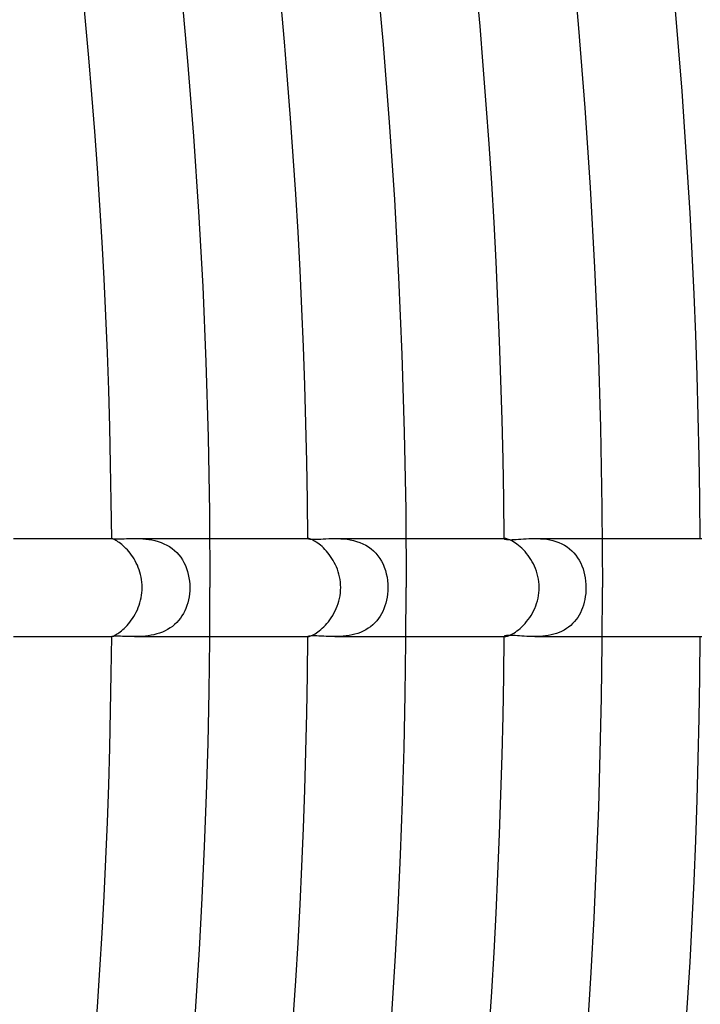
# Model space of a CAD drawing. Header units: millimetres. Extents: x -430 to 430, y -430 to 430.
# Tile 83 of 116: x 245 to 273, y -17 to 23. Entities that reach past the tile are written whole.
import ezdxf

# ---------------------------------------------------------------- set-up
doc = ezdxf.new("R2010")
doc.units = ezdxf.units.MM
doc.layers.add('HIDDEN', color=7, linetype='Continuous')
doc.layers.add('THICK', color=7, linetype='Continuous')

msp = doc.modelspace()

# ---------------------------------------------------------------- linework, layer by layer
at = {"layer": 'HIDDEN'}
for p, q in [((248.992, 2), (248.992, 2)), ((248.992, 2), (248.992, 2)), ((248.992, 2), (248.992, 2)), ((248.992, 2), (248.992, 2)), ((248.992, 2), (248.992, 2)), ((248.992, 2), (248.992, 2)), ((248.992, 2), (248.999, 1.999)), ((248.999, 1.999), (249.015, 1.997)), ((249.015, 1.997), (249.042, 1.993)), ((249.042, 1.993), (249.08, 1.99)), ((249.08, 1.99), (249.127, 1.988)), ((249.127, 1.988), (249.185, 1.986)), ((249.185, 1.986), (249.252, 1.985)), ((249.252, 1.985), (249.328, 1.986)), ((249.328, 1.986), (249.413, 1.988)), ((249.413, 1.988), (249.505, 1.991)), ((249.505, 1.991), (249.603, 1.994)), ((249.603, 1.994), (249.706, 1.997)), ((249.706, 1.997), (249.814, 1.999)), ((249.814, 1.999), (249.926, 2)), ((249.926, 2), (250.037, 1.999)), ((249.926, 2), (252.992, 2)), ((250.037, 1.999), (250.151, 1.995)), ((250.151, 1.995), (250.268, 1.989)), ((250.268, 1.989), (250.388, 1.978)), ((250.388, 1.978), (250.511, 1.962)), ((250.511, 1.962), (250.634, 1.941)), ((250.634, 1.941), (250.758, 1.913)), ((250.758, 1.913), (250.882, 1.879)), ((250.882, 1.879), (251.004, 1.837)), ((251.004, 1.837), (251.123, 1.788)), ((251.123, 1.788), (251.237, 1.731)), ((251.237, 1.731), (251.347, 1.667)), ((251.347, 1.667), (251.452, 1.594)), ((256.993, 1.999), (256.992, 1.999)), ((256.992, 1.999), (256.992, 1.998)), ((256.992, 1.998), (256.997, 1.994)), ((256.994, 2), (256.993, 1.999)), ((256.995, 2), (256.994, 2)), ((256.997, 2), (256.995, 2)), ((256.999, 2), (256.997, 2)), ((256.997, 1.994), (257.011, 1.99)), ((257.011, 1.99), (257.036, 1.984)), ((257.036, 1.984), (257.071, 1.979)), ((257.071, 1.979), (257.117, 1.975)), ((257.117, 1.975), (257.175, 1.972)), ((257.175, 1.972), (257.244, 1.971)), ((257.244, 1.971), (257.326, 1.972)), ((257.326, 1.972), (257.416, 1.975)), ((257.416, 1.975), (257.514, 1.979)), ((257.514, 1.979), (257.618, 1.985)), ((257.618, 1.985), (257.729, 1.99)), ((257.729, 1.99), (257.844, 1.995)), ((257.844, 1.995), (257.964, 1.999)), ((257.964, 1.999), (258.089, 2)), ((258.089, 2), (258.211, 1.999)), ((258.089, 2), (260.992, 2)), ((258.211, 1.999), (258.335, 1.993)), ((258.335, 1.993), (258.463, 1.984)), ((258.463, 1.984), (258.591, 1.969)), ((258.591, 1.969), (258.721, 1.948)), ((258.721, 1.948), (258.851, 1.919)), ((258.851, 1.919), (258.981, 1.883)), ((258.981, 1.883), (259.108, 1.839)), ((259.108, 1.839), (259.231, 1.787)), ((259.231, 1.787), (259.349, 1.726)), ((259.349, 1.726), (259.463, 1.656)), ((259.463, 1.656), (259.571, 1.578)), ((264.996, 1.996), (264.993, 1.994)), ((264.993, 1.994), (264.993, 1.992)), ((264.993, 1.992), (264.996, 1.986)), ((264.999, 1.998), (264.996, 1.996)), ((264.996, 1.986), (265.007, 1.979)), ((265.005, 1.999), (264.999, 1.998)), ((265.011, 2), (265.005, 1.999)), ((265.007, 1.979), (265.026, 1.972)), ((265.019, 2), (265.011, 2)), ((265.026, 1.972), (265.053, 1.966)), ((265.053, 1.966), (265.089, 1.96)), ((265.089, 1.96), (265.133, 1.956)), ((265.133, 1.956), (265.186, 1.953)), ((265.186, 1.953), (265.248, 1.952)), ((265.248, 1.952), (265.319, 1.953)), ((265.319, 1.953), (265.397, 1.956)), ((265.397, 1.956), (265.482, 1.961)), ((265.482, 1.961), (265.575, 1.967)), ((265.575, 1.967), (265.674, 1.974)), ((265.674, 1.974), (265.779, 1.981)), ((265.779, 1.981), (265.888, 1.988)), ((265.888, 1.988), (266.002, 1.994)), ((266.002, 1.994), (266.119, 1.998)), ((266.119, 1.998), (266.239, 2)), ((266.239, 2), (266.36, 1.998)), ((266.239, 2), (268.993, 2)), ((266.36, 1.998), (266.483, 1.993)), ((266.483, 1.993), (266.607, 1.982)), ((266.607, 1.982), (266.733, 1.966)), ((266.733, 1.966), (266.859, 1.944)), ((266.859, 1.944), (266.983, 1.915)), ((266.983, 1.915), (267.106, 1.879)), ((267.106, 1.879), (267.226, 1.835)), ((267.226, 1.835), (267.343, 1.783)), ((267.343, 1.783), (267.454, 1.723)), ((267.454, 1.723), (267.56, 1.656)), ((267.56, 1.656), (267.66, 1.582)), ((251.452, 1.594), (251.551, 1.514)), ((251.551, 1.514), (251.644, 1.427)), ((251.644, 1.427), (251.729, 1.333)), ((251.729, 1.333), (251.807, 1.233)), ((251.807, 1.233), (251.877, 1.126)), ((259.571, 1.578), (259.671, 1.491)), ((259.671, 1.491), (259.764, 1.397)), ((259.764, 1.397), (259.85, 1.295)), ((259.85, 1.295), (259.927, 1.186)), ((267.66, 1.582), (267.754, 1.5)), ((267.754, 1.5), (267.841, 1.411)), ((267.841, 1.411), (267.92, 1.317)), ((267.92, 1.317), (267.992, 1.217)), ((267.992, 1.217), (268.057, 1.111)), ((251.877, 1.126), (251.94, 1.015)), ((251.94, 1.015), (251.996, 0.899)), ((251.996, 0.899), (252.044, 0.779)), ((259.927, 1.186), (259.996, 1.071)), ((259.996, 1.071), (260.056, 0.951)), ((260.056, 0.951), (260.109, 0.825)), ((260.109, 0.825), (260.153, 0.695)), ((268.057, 1.111), (268.115, 1)), ((268.115, 1), (268.166, 0.885)), ((268.166, 0.885), (268.21, 0.766)), ((252.044, 0.779), (252.084, 0.655)), ((252.084, 0.655), (252.117, 0.528)), ((252.117, 0.528), (252.143, 0.398)), ((260.153, 0.695), (260.19, 0.561)), ((260.19, 0.561), (260.218, 0.424)), ((260.218, 0.424), (260.238, 0.285)), ((268.21, 0.766), (268.247, 0.644)), ((268.247, 0.644), (268.277, 0.519)), ((268.277, 0.519), (268.3, 0.391)), ((252.143, 0.398), (252.161, 0.267)), ((252.161, 0.267), (252.172, 0.134)), ((252.172, 0.134), (252.176, 0)), ((252.176, 0), (252.172, -0.128)), ((260.238, 0.285), (260.25, 0.143)), ((260.25, 0.143), (260.254, 0)), ((268.3, 0.391), (268.317, 0.261)), ((268.317, 0.261), (268.327, 0.131)), ((268.327, 0.131), (268.33, 0)), ((268.33, 0), (268.327, -0.122)), ((252.146, -0.382), (252.123, -0.504)), ((252.162, -0.256), (252.146, -0.382)), ((252.172, -0.128), (252.162, -0.256)), ((260.224, -0.39), (260.201, -0.513)), ((260.241, -0.263), (260.224, -0.39)), ((260.251, -0.133), (260.241, -0.263)), ((260.254, 0), (260.251, -0.133)), ((268.304, -0.365), (268.284, -0.484)), ((268.319, -0.244), (268.304, -0.365)), ((268.327, -0.122), (268.319, -0.244)), ((252.058, -0.738), (252.017, -0.849)), ((252.093, -0.623), (252.058, -0.738)), ((252.123, -0.504), (252.093, -0.623)), ((260.136, -0.749), (260.095, -0.861)), ((260.171, -0.633), (260.136, -0.749)), ((260.201, -0.513), (260.171, -0.633)), ((268.227, -0.713), (268.191, -0.821)), ((268.258, -0.6), (268.227, -0.713)), ((268.284, -0.484), (268.258, -0.6)), ((251.858, -1.158), (251.793, -1.252)), ((251.917, -1.059), (251.858, -1.158)), ((251.97, -0.956), (251.917, -1.059)), ((252.017, -0.849), (251.97, -0.956)), ((259.935, -1.173), (259.87, -1.268)), ((259.995, -1.073), (259.935, -1.173)), ((260.048, -0.97), (259.995, -1.073)), ((260.095, -0.861), (260.048, -0.97)), ((268.05, -1.123), (267.993, -1.216)), ((268.102, -1.027), (268.05, -1.123)), ((268.149, -0.926), (268.102, -1.027)), ((268.191, -0.821), (268.149, -0.926)), ((251.469, -1.582), (251.374, -1.649)), ((251.559, -1.508), (251.469, -1.582)), ((251.643, -1.427), (251.559, -1.508)), ((251.721, -1.342), (251.643, -1.427)), ((251.793, -1.252), (251.721, -1.342)), ((259.549, -1.595), (259.454, -1.662)), ((259.638, -1.521), (259.549, -1.595)), ((259.721, -1.442), (259.638, -1.521)), ((259.799, -1.358), (259.721, -1.442)), ((259.87, -1.268), (259.799, -1.358)), ((267.707, -1.543), (267.621, -1.613)), ((267.787, -1.468), (267.707, -1.543)), ((267.861, -1.389), (267.787, -1.468)), ((267.93, -1.305), (267.861, -1.389)), ((267.993, -1.216), (267.93, -1.305)), ((248.998, -1.999), (248.992, -2)), ((248.992, -2), (248.992, -2)), ((248.992, -2), (248.992, -2)), ((248.992, -2), (248.992, -2)), ((248.992, -2), (248.992, -2)), ((248.992, -2), (248.992, -2)), ((248.992, -2), (248.992, -2)), ((249.012, -1.997), (248.998, -1.999)), ((249.035, -1.994), (249.012, -1.997)), ((249.067, -1.991), (249.035, -1.994)), ((249.109, -1.988), (249.067, -1.991)), ((249.159, -1.987), (249.109, -1.988)), ((249.217, -1.986), (249.159, -1.987)), ((249.283, -1.986), (249.217, -1.986)), ((249.357, -1.987), (249.283, -1.986)), ((249.438, -1.989), (249.357, -1.987)), ((249.526, -1.991), (249.438, -1.989)), ((249.62, -1.994), (249.526, -1.991)), ((249.718, -1.997), (249.62, -1.994)), ((249.821, -1.999), (249.718, -1.997)), ((249.927, -2), (249.821, -1.999)), ((249.925, -2), (252.992, -2)), ((250.033, -1.999), (249.927, -2)), ((250.142, -1.996), (250.033, -1.999)), ((250.254, -1.989), (250.142, -1.996)), ((250.368, -1.98), (250.254, -1.989)), ((250.483, -1.966), (250.368, -1.98)), ((250.6, -1.947), (250.483, -1.966)), ((250.717, -1.923), (250.6, -1.947)), ((250.833, -1.893), (250.717, -1.923)), ((250.947, -1.858), (250.833, -1.893)), ((251.059, -1.815), (250.947, -1.858)), ((251.169, -1.766), (251.059, -1.815)), ((251.274, -1.711), (251.169, -1.766)), ((251.374, -1.649), (251.274, -1.711)), ((256.996, -1.995), (256.992, -1.998)), ((256.992, -1.998), (256.992, -1.999)), ((256.992, -1.999), (256.993, -1.999)), ((256.993, -1.999), (256.994, -2)), ((256.994, -2), (256.995, -2)), ((256.995, -2), (256.997, -2)), ((257.009, -1.99), (256.996, -1.995)), ((256.997, -2), (256.999, -2)), ((257.031, -1.985), (257.009, -1.99)), ((257.062, -1.98), (257.031, -1.985)), ((257.102, -1.976), (257.062, -1.98)), ((257.152, -1.973), (257.102, -1.976)), ((257.212, -1.971), (257.152, -1.973)), ((257.282, -1.971), (257.212, -1.971)), ((257.359, -1.973), (257.282, -1.971)), ((257.445, -1.976), (257.359, -1.973)), ((257.538, -1.98), (257.445, -1.976)), ((257.638, -1.985), (257.538, -1.98)), ((257.744, -1.991), (257.638, -1.985)), ((257.855, -1.995), (257.744, -1.991)), ((257.97, -1.999), (257.855, -1.995)), ((258.089, -2), (257.97, -1.999)), ((258.203, -1.999), (258.089, -2)), ((258.089, -2), (260.993, -2)), ((258.319, -1.994), (258.203, -1.999)), ((258.436, -1.986), (258.319, -1.994)), ((258.555, -1.973), (258.436, -1.986)), ((258.673, -1.956), (258.555, -1.973)), ((258.792, -1.933), (258.673, -1.956)), ((258.91, -1.904), (258.792, -1.933)), ((259.026, -1.869), (258.91, -1.904)), ((259.138, -1.827), (259.026, -1.869)), ((259.248, -1.779), (259.138, -1.827)), ((259.353, -1.724), (259.248, -1.779)), ((259.454, -1.662), (259.353, -1.724)), ((264.996, -1.986), (264.993, -1.992)), ((264.993, -1.992), (264.993, -1.994)), ((264.993, -1.994), (264.995, -1.996)), ((264.995, -1.996), (264.999, -1.998)), ((265.007, -1.979), (264.996, -1.986)), ((264.999, -1.998), (265.004, -1.999)), ((265.004, -1.999), (265.011, -2)), ((265.025, -1.973), (265.007, -1.979)), ((265.011, -2), (265.019, -2)), ((265.052, -1.966), (265.025, -1.973)), ((265.086, -1.96), (265.052, -1.966)), ((265.128, -1.956), (265.086, -1.96)), ((265.178, -1.953), (265.128, -1.956)), ((265.236, -1.952), (265.178, -1.953)), ((265.3, -1.952), (265.236, -1.952)), ((265.371, -1.955), (265.3, -1.952)), ((265.449, -1.959), (265.371, -1.955)), ((265.533, -1.964), (265.449, -1.959)), ((265.623, -1.97), (265.533, -1.964)), ((265.717, -1.977), (265.623, -1.97)), ((265.815, -1.984), (265.717, -1.977)), ((265.917, -1.99), (265.815, -1.984)), ((266.022, -1.995), (265.917, -1.99)), ((266.129, -1.999), (266.022, -1.995)), ((266.239, -2), (266.129, -1.999)), ((266.347, -1.999), (266.239, -2)), ((266.239, -2), (268.993, -2)), ((266.457, -1.994), (266.347, -1.999)), ((266.569, -1.986), (266.457, -1.994)), ((266.681, -1.973), (266.569, -1.986)), ((266.794, -1.956), (266.681, -1.973)), ((266.906, -1.934), (266.794, -1.956)), ((267.017, -1.906), (266.906, -1.934)), ((267.127, -1.872), (267.017, -1.906)), ((267.234, -1.832), (267.127, -1.872)), ((267.337, -1.786), (267.234, -1.832)), ((267.436, -1.734), (267.337, -1.786)), ((267.531, -1.676), (267.436, -1.734)), ((267.621, -1.613), (267.531, -1.676))]:
    msp.add_line(p, q, dxfattribs=at)
at = {"layer": 'THICK'}
for p, q in [((267.734, 26.062), (268.031, 22.813)), ((259.772, 25.287), (260.06, 22.134)), ((251.81, 24.512), (252.089, 21.456)), ((268.031, 22.813), (268.288, 19.56)), ((260.06, 22.134), (260.309, 18.978)), ((252.089, 21.456), (252.33, 18.397)), ((268.288, 19.56), (268.505, 16.304)), ((260.309, 18.978), (260.52, 15.82)), ((252.33, 18.397), (252.535, 15.335)), ((268.505, 16.304), (268.683, 13.046)), ((260.52, 15.82), (260.693, 12.658)), ((252.535, 15.335), (252.702, 12.27)), ((268.683, 13.046), (268.822, 9.787)), ((260.693, 12.658), (260.827, 9.495)), ((252.702, 12.27), (252.833, 9.204)), ((268.822, 9.787), (268.921, 6.525)), ((260.827, 9.495), (260.923, 6.331)), ((252.833, 9.204), (252.926, 6.137)), ((268.921, 6.525), (268.98, 3.263)), ((252.926, 6.137), (252.981, 3.069)), ((260.923, 6.331), (260.981, 3.166)), ((268.98, 3.263), (269, 0)), ((252.981, 3.069), (253, 0)), ((260.981, 3.166), (261, 0)), ((244.992, 2), (248.992, 2)), ((248.995, 1.999), (248.992, 2)), ((249.003, 1.996), (248.995, 1.999)), ((249.017, 1.991), (249.003, 1.996)), ((249.036, 1.984), (249.017, 1.991)), ((249.06, 1.974), (249.036, 1.984)), ((249.089, 1.961), (249.06, 1.974)), ((249.122, 1.944), (249.089, 1.961)), ((249.161, 1.923), (249.122, 1.944)), ((249.203, 1.898), (249.161, 1.923)), ((249.249, 1.868), (249.203, 1.898)), ((249.298, 1.835), (249.249, 1.868)), ((249.35, 1.796), (249.298, 1.835)), ((249.404, 1.753), (249.35, 1.796)), ((249.46, 1.704), (249.404, 1.753)), ((249.517, 1.652), (249.46, 1.704)), ((249.575, 1.594), (249.517, 1.652)), ((252.992, 2), (256.999, 2)), ((257.011, 1.999), (256.999, 2)), ((257.028, 1.996), (257.011, 1.999)), ((257.05, 1.99), (257.028, 1.996)), ((257.078, 1.982), (257.05, 1.99)), ((257.11, 1.97), (257.078, 1.982)), ((257.147, 1.954), (257.11, 1.97)), ((257.189, 1.935), (257.147, 1.954)), ((257.235, 1.911), (257.189, 1.935)), ((257.284, 1.882), (257.235, 1.911)), ((257.336, 1.849), (257.284, 1.882)), ((257.391, 1.812), (257.336, 1.849)), ((257.449, 1.769), (257.391, 1.812)), ((257.508, 1.722), (257.449, 1.769)), ((257.568, 1.67), (257.508, 1.722)), ((257.628, 1.614), (257.568, 1.67)), ((257.688, 1.554), (257.628, 1.614)), ((260.992, 2), (265.019, 2)), ((265.04, 1.999), (265.019, 2)), ((265.067, 1.995), (265.04, 1.999)), ((265.099, 1.987), (265.067, 1.995)), ((265.136, 1.977), (265.099, 1.987)), ((265.178, 1.962), (265.136, 1.977)), ((265.226, 1.942), (265.178, 1.962)), ((265.278, 1.918), (265.226, 1.942)), ((265.333, 1.889), (265.278, 1.918)), ((265.392, 1.854), (265.333, 1.889)), ((265.453, 1.815), (265.392, 1.854)), ((265.517, 1.769), (265.453, 1.815)), ((265.583, 1.719), (265.517, 1.769)), ((265.649, 1.663), (265.583, 1.719)), ((265.715, 1.602), (265.649, 1.663)), ((268.993, 2), (273.049, 2)), ((249.632, 1.533), (249.575, 1.594)), ((249.689, 1.467), (249.632, 1.533)), ((249.745, 1.397), (249.689, 1.467)), ((249.8, 1.323), (249.745, 1.397)), ((249.853, 1.246), (249.8, 1.323)), ((249.904, 1.166), (249.853, 1.246)), ((257.747, 1.489), (257.688, 1.554)), ((257.805, 1.42), (257.747, 1.489)), ((257.863, 1.348), (257.805, 1.42)), ((257.918, 1.271), (257.863, 1.348)), ((257.971, 1.191), (257.918, 1.271)), ((265.781, 1.537), (265.715, 1.602)), ((265.846, 1.467), (265.781, 1.537)), ((265.909, 1.392), (265.846, 1.467)), ((265.971, 1.313), (265.909, 1.392)), ((266.03, 1.23), (265.971, 1.313)), ((266.086, 1.144), (266.03, 1.23)), ((249.952, 1.083), (249.904, 1.166)), ((249.997, 0.996), (249.952, 1.083)), ((250.039, 0.908), (249.997, 0.996)), ((250.078, 0.817), (250.039, 0.908)), ((250.113, 0.723), (250.078, 0.817)), ((258.022, 1.108), (257.971, 1.191)), ((258.07, 1.021), (258.022, 1.108)), ((258.115, 0.932), (258.07, 1.021)), ((258.156, 0.839), (258.115, 0.932)), ((258.194, 0.744), (258.156, 0.839)), ((266.139, 1.055), (266.086, 1.144)), ((266.188, 0.963), (266.139, 1.055)), ((266.234, 0.867), (266.188, 0.963)), ((266.275, 0.77), (266.234, 0.867)), ((250.144, 0.627), (250.113, 0.723)), ((250.171, 0.528), (250.144, 0.627)), ((250.194, 0.427), (250.171, 0.528)), ((250.212, 0.323), (250.194, 0.427)), ((258.228, 0.645), (258.194, 0.744)), ((258.257, 0.544), (258.228, 0.645)), ((258.282, 0.44), (258.257, 0.544)), ((258.302, 0.333), (258.282, 0.44)), ((266.312, 0.669), (266.275, 0.77)), ((266.344, 0.565), (266.312, 0.669)), ((266.371, 0.457), (266.344, 0.565)), ((266.393, 0.347), (266.371, 0.457)), ((250.225, 0.217), (250.212, 0.323)), ((250.234, 0.11), (250.225, 0.217)), ((250.237, 0), (250.234, 0.11)), ((250.234, -0.105), (250.237, 0)), ((258.317, 0.224), (258.302, 0.333)), ((258.326, 0.113), (258.317, 0.224)), ((258.329, 0), (258.326, 0.113)), ((258.326, -0.111), (258.329, 0)), ((266.41, 0.234), (266.393, 0.347)), ((266.42, 0.118), (266.41, 0.234)), ((266.423, 0), (266.42, 0.118)), ((266.42, -0.11), (266.423, 0)), ((250.196, -0.418), (250.213, -0.314)), ((250.213, -0.314), (250.226, -0.21)), ((250.226, -0.21), (250.234, -0.105)), ((258.282, -0.442), (258.302, -0.333)), ((258.302, -0.333), (258.317, -0.222)), ((258.317, -0.222), (258.326, -0.111)), ((266.376, -0.437), (266.396, -0.329)), ((266.396, -0.329), (266.411, -0.22)), ((266.411, -0.22), (266.42, -0.11)), ((250.078, -0.816), (250.114, -0.72)), ((250.114, -0.72), (250.146, -0.621)), ((250.146, -0.621), (250.173, -0.52)), ((250.173, -0.52), (250.196, -0.418)), ((258.148, -0.858), (258.189, -0.758)), ((258.189, -0.758), (258.225, -0.655)), ((258.225, -0.655), (258.256, -0.549)), ((258.256, -0.549), (258.282, -0.442)), ((266.241, -0.851), (266.282, -0.751)), ((266.282, -0.751), (266.319, -0.648)), ((266.319, -0.648), (266.35, -0.543)), ((266.35, -0.543), (266.376, -0.437)), ((249.846, -1.258), (249.898, -1.176)), ((249.898, -1.176), (249.948, -1.091)), ((249.948, -1.091), (249.995, -1.002)), ((249.995, -1.002), (250.038, -0.91)), ((250.038, -0.91), (250.078, -0.816)), ((257.947, -1.228), (258.003, -1.141)), ((258.003, -1.141), (258.055, -1.05)), ((258.055, -1.05), (258.103, -0.956)), ((258.103, -0.956), (258.148, -0.858)), ((266.035, -1.223), (266.092, -1.135)), ((266.092, -1.135), (266.146, -1.044)), ((266.146, -1.044), (266.195, -0.949)), ((266.195, -0.949), (266.241, -0.851)), ((249.561, -1.609), (249.619, -1.547)), ((249.619, -1.547), (249.677, -1.481)), ((249.677, -1.481), (249.735, -1.411)), ((249.735, -1.411), (249.791, -1.336)), ((249.791, -1.336), (249.846, -1.258)), ((257.578, -1.661), (257.641, -1.601)), ((257.641, -1.601), (257.704, -1.536)), ((257.704, -1.536), (257.767, -1.466)), ((257.767, -1.466), (257.829, -1.391)), ((257.829, -1.391), (257.889, -1.312)), ((257.889, -1.312), (257.947, -1.228)), ((265.647, -1.664), (265.715, -1.602)), ((265.715, -1.602), (265.782, -1.536)), ((265.782, -1.536), (265.848, -1.464)), ((265.848, -1.464), (265.912, -1.388)), ((265.912, -1.388), (265.975, -1.308)), ((265.975, -1.308), (266.035, -1.223)), ((244.992, -2), (248.992, -2)), ((248.992, -2), (248.995, -1.999)), ((248.995, -1.999), (249.002, -1.996)), ((249.002, -1.996), (249.015, -1.992)), ((249.015, -1.992), (249.033, -1.985)), ((249.033, -1.985), (249.055, -1.976)), ((249.055, -1.976), (249.083, -1.963)), ((249.083, -1.963), (249.115, -1.947)), ((249.115, -1.947), (249.152, -1.928)), ((249.152, -1.928), (249.193, -1.904)), ((249.193, -1.904), (249.237, -1.876)), ((249.237, -1.876), (249.285, -1.843)), ((249.285, -1.843), (249.337, -1.806)), ((249.337, -1.806), (249.391, -1.764)), ((249.391, -1.764), (249.446, -1.717)), ((249.446, -1.717), (249.503, -1.665)), ((249.503, -1.665), (249.561, -1.609)), ((252.992, -2), (256.999, -2)), ((256.999, -2), (257.01, -1.999)), ((257.01, -1.999), (257.027, -1.996)), ((257.027, -1.996), (257.049, -1.991)), ((257.049, -1.991), (257.076, -1.982)), ((257.076, -1.982), (257.108, -1.97)), ((257.108, -1.97), (257.146, -1.955)), ((257.146, -1.955), (257.187, -1.935)), ((257.187, -1.935), (257.234, -1.911)), ((257.234, -1.911), (257.284, -1.882)), ((257.284, -1.882), (257.338, -1.849)), ((257.338, -1.849), (257.394, -1.81)), ((257.394, -1.81), (257.453, -1.766)), ((257.453, -1.766), (257.515, -1.716)), ((257.515, -1.716), (257.578, -1.661)), ((260.993, -2), (265.02, -2)), ((265.019, -2), (265.04, -1.999)), ((265.04, -1.999), (265.066, -1.995)), ((265.066, -1.995), (265.097, -1.988)), ((265.097, -1.988), (265.134, -1.977)), ((265.134, -1.977), (265.177, -1.962)), ((265.177, -1.962), (265.224, -1.943)), ((265.224, -1.943), (265.275, -1.919)), ((265.275, -1.919), (265.331, -1.89)), ((265.331, -1.89), (265.39, -1.855)), ((265.39, -1.855), (265.451, -1.816)), ((265.451, -1.816), (265.515, -1.771)), ((265.515, -1.771), (265.581, -1.72)), ((265.581, -1.72), (265.647, -1.664)), ((268.993, -2), (273.05, -2))]:
    msp.add_line(p, q, dxfattribs=at)
for radius, start, end in [(381, 0.06904, 44.93095), (377, 0.30395, 44.69604), (369, 0.31054, 44.68945), (361, 0.31742, 44.68257), (353, 0.32464, 44.67535), (345, 0.33214, 44.66785), (337, 0.34005, 44.65994), (329, 0.3483, 44.65169), (321, 0.35701, 44.64304), (313, 0.36612, 44.63387), (305, 0.37569, 44.6243), (297, 0.38583, 44.61416), (289, 0.39649, 44.6035), (281, 0.40777, 44.59222), (273, 0.41975, 44.58024), (265, 0.43241, 44.56758), (257, 0.44588, 44.55411), (249, 0.4602, 44.53979), (373, 179.99998, 0), (365, 179.99998, 0), (357, 179.99998, 0), (349, 179.99998, 0), (341, 179.99998, 0), (333, 179.99998, 0), (325, 179.99998, 0), (317, 179.99998, 0), (309, 179.99998, 0), (301, 179.99998, 0), (293, 179.99998, 0), (285, 179.99998, 0), (277, 179.99998, 0), (269, 179.99998, 0), (261, 179.99998, 0), (253, 179.99998, 0), (381, 315.06905, 359.93096), (249, 315.46021, 359.5398), (257, 315.44589, 359.55412), (265, 315.43242, 359.56759), (273, 315.41976, 359.58025), (281, 315.40778, 359.59223), (289, 315.3965, 359.60351), (297, 315.38584, 359.61417), (305, 315.3757, 359.62431), (313, 315.36613, 359.63388), (321, 315.35696, 359.64299), (329, 315.34831, 359.6517), (337, 315.34006, 359.65995), (345, 315.33215, 359.66786), (353, 315.32465, 359.67536), (361, 315.31743, 359.68258), (369, 315.31055, 359.68946), (377, 315.30396, 359.69605)]:
    msp.add_arc((0, 0), radius, start, end, dxfattribs=at)

doc.saveas('drawing.dxf')
